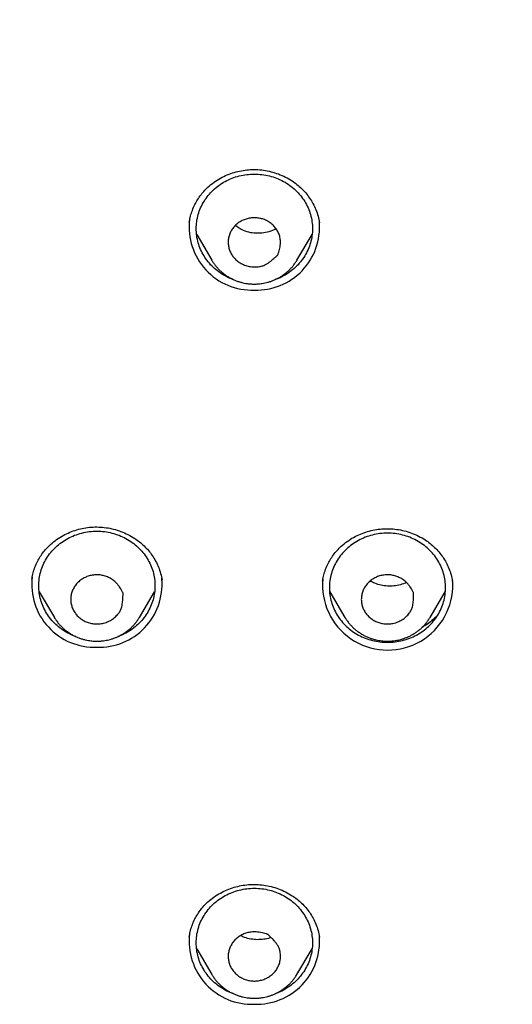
# Model space of a CAD drawing. Header units: millimetres. Extents: x 8 to 641, y 12 to 2274.
# Tile 23 of 32: x 312 to 329, y 1869 to 1903. Entities that reach past the tile are written whole.
import ezdxf

# ---------------------------------------------------------------- set-up
doc = ezdxf.new("R2010")
doc.units = ezdxf.units.MM

msp = doc.modelspace()

# ---------------------------------------------------------------- linework, layer by layer
at = {"color": 7, "linetype": 'Continuous', "lineweight": 30}
for p, q in [((317.681, 1895.407), (318.201, 1894.524)), ((321.128, 1894.524), (321.649, 1895.407)), ((317.954, 1894.65), (317.934, 1894.672)), ((318.206, 1894.516), (318.201, 1894.524)), ((321.128, 1894.524), (321.125, 1894.519)), ((312.008, 1883.549), (312.009, 1883.555)), ((316.473, 1883.585), (316.487, 1883.516)), ((326.482, 1883.479), (326.483, 1883.468)), ((326.484, 1883.478), (326.487, 1883.464)), ((312.263, 1883.114), (312.783, 1882.231)), ((315.71, 1882.231), (316.23, 1883.114)), ((322.263, 1883.114), (322.783, 1882.231)), ((322.263, 1883.114), (322.265, 1883.109)), ((325.71, 1882.231), (326.23, 1883.114)), ((312.789, 1882.221), (312.783, 1882.231)), ((315.713, 1882.236), (315.71, 1882.231)), ((315.978, 1882.38), (315.965, 1882.364)), ((322.789, 1882.221), (322.783, 1882.231)), ((325.713, 1882.236), (325.71, 1882.231)), ((317.426, 1871.247), (317.427, 1871.255)), ((317.681, 1870.822), (318.201, 1869.939)), ((321.128, 1869.939), (321.649, 1870.822))]:
    msp.add_line(p, q, dxfattribs=at)
at = {"color": 7, "linetype": 'Continuous', "lineweight": 30, "flags": 128}
msp.add_lwpolyline([(326.496, 1883.251), (326.491, 1883.401), (326.48, 1883.508)], dxfattribs=at)
at = {"color": 7, "linetype": 'Continuous', "lineweight": 30}
for centre, radius, start, end in [((319.585, 1895.659), 2.162, 173.1528, 272.1088), ((319.741, 1895.665), 2.168, 267.9925, 4.4986), ((314.167, 1883.366), 2.162, 173.1528, 272.1088), ((324.254, 1883.349), 2.244, 174.7036, 357.5154), ((314.322, 1883.373), 2.168, 267.9934, 4.456), ((319.585, 1871.074), 2.162, 173.1528, 272.1088), ((319.741, 1871.08), 2.168, 267.9927, 4.4889)]:
    msp.add_arc(centre, radius, start, end, dxfattribs=at)
for points, knots in [([(379.924, 1894.914), (379.921, 1894.979), (379.914, 1895.1), (379.903, 1895.266), (379.893, 1895.407), (379.884, 1895.53), (379.875, 1895.66), (379.864, 1895.804), (379.852, 1895.961), (379.835, 1896.169), (379.812, 1896.435), (379.78, 1896.763), (379.742, 1897.135), (379.694, 1897.552), (379.637, 1898.014), (379.569, 1898.514), (379.49, 1899.052), (379.389, 1899.672), (379.268, 1900.35), (379.129, 1901.061), (378.984, 1901.738), (378.837, 1902.379), (378.688, 1902.985), (378.538, 1903.557), (378.395, 1904.076), (378.26, 1904.545), (378.133, 1904.966), (378.026, 1905.311), (377.939, 1905.583), (377.875, 1905.781), (377.817, 1905.957), (377.768, 1906.103), (377.728, 1906.221), (377.697, 1906.313), (377.671, 1906.386), (377.648, 1906.453), (377.623, 1906.526), (377.592, 1906.616), (377.553, 1906.725), (377.499, 1906.877), (377.428, 1907.074), (377.341, 1907.312), (377.246, 1907.567), (377.143, 1907.836), (377.033, 1908.119), (376.915, 1908.415), (376.772, 1908.767), (376.601, 1909.178), (376.397, 1909.651), (376.174, 1910.149), (375.949, 1910.636), (375.723, 1911.11), (375.498, 1911.568), (375.263, 1912.031), (375.024, 1912.488), (374.786, 1912.931), (374.552, 1913.356), (374.293, 1913.813), (374.012, 1914.295), (373.71, 1914.798), (373.417, 1915.27), (373.134, 1915.715), (372.862, 1916.133), (372.601, 1916.523), (372.355, 1916.883), (372.122, 1917.218), (371.892, 1917.543), (371.652, 1917.874), (371.383, 1918.238), (371.082, 1918.638), (370.744, 1919.074), (370.381, 1919.533), (369.989, 1920.013), (369.568, 1920.515), (369.118, 1921.036), (368.636, 1921.575), (368.114, 1922.141), (367.559, 1922.723), (366.982, 1923.305), (366.405, 1923.867), (365.831, 1924.407), (365.262, 1924.924), (364.662, 1925.451), (364.033, 1925.984), (363.376, 1926.521), (362.73, 1927.029), (362.208, 1927.425), (361.811, 1927.719), (361.541, 1927.916), (361.287, 1928.099), (361.051, 1928.265), (360.836, 1928.416), (360.641, 1928.551), (360.473, 1928.667), (360.33, 1928.764), (360.211, 1928.844), (360.118, 1928.907), (360.045, 1928.955), (359.978, 1929), (359.892, 1929.057), (359.776, 1929.133), (359.638, 1929.224), (359.478, 1929.328), (359.3, 1929.442), (359.108, 1929.565), (358.907, 1929.691), (358.703, 1929.819), (358.494, 1929.947), (358.16, 1930.151), (357.691, 1930.43), (357.077, 1930.784), (356.434, 1931.142), (355.761, 1931.504), (355.056, 1931.867), (354.336, 1932.224), (353.605, 1932.57), (352.876, 1932.901), (352.146, 1933.219), (351.418, 1933.52), (350.548, 1933.865), (349.536, 1934.242), (348.384, 1934.638), (347.245, 1934.998), (346.12, 1935.325), (345.017, 1935.617), (343.932, 1935.878), (342.857, 1936.112), (341.779, 1936.322), (340.627, 1936.521), (339.401, 1936.702), (338.101, 1936.859), (336.797, 1936.983), (335.49, 1937.072), (334.181, 1937.127), (332.891, 1937.148), (331.621, 1937.135), (330.371, 1937.091), (329.123, 1937.015), (327.877, 1936.909), (326.634, 1936.771), (325.394, 1936.603), (324.153, 1936.402), (322.953, 1936.178), (321.795, 1935.932), (320.679, 1935.668), (319.563, 1935.377), (318.449, 1935.058), (317.336, 1934.712), (316.223, 1934.336), (315.104, 1933.928), (313.978, 1933.485), (312.844, 1933.005), (311.703, 1932.488), (310.557, 1931.931), (309.655, 1931.464), (308.993, 1931.105), (308.571, 1930.87), (308.154, 1930.634), (307.754, 1930.401), (307.383, 1930.181), (307.05, 1929.979), (306.755, 1929.797), (306.496, 1929.635), (306.264, 1929.488), (306.062, 1929.358), (305.896, 1929.251), (305.764, 1929.165), (305.662, 1929.098), (305.573, 1929.038), (305.484, 1928.98), (305.386, 1928.914), (305.273, 1928.838), (305.144, 1928.751), (304.971, 1928.633), (304.748, 1928.48), (304.474, 1928.289), (304.176, 1928.078), (303.867, 1927.855), (303.55, 1927.622), (303.226, 1927.38), (302.884, 1927.12), (302.525, 1926.842), (302.15, 1926.545), (301.758, 1926.228), (301.354, 1925.894), (300.821, 1925.443), (300.18, 1924.88), (299.449, 1924.211), (298.757, 1923.548), (298.102, 1922.895), (297.482, 1922.252), (296.908, 1921.632), (296.376, 1921.037), (295.884, 1920.467), (295.413, 1919.904), (294.956, 1919.338), (294.46, 1918.705), (293.927, 1917.997), (293.36, 1917.208), (292.8, 1916.392), (292.247, 1915.547), (291.708, 1914.681), (291.186, 1913.795), (290.682, 1912.893), (290.196, 1911.973), (289.823, 1911.221), (289.549, 1910.647), (289.368, 1910.256), (289.19, 1909.862), (289.016, 1909.465), (288.845, 1909.066), (288.68, 1908.669), (288.53, 1908.297), (288.397, 1907.96), (288.283, 1907.662), (288.181, 1907.392), (288.092, 1907.149), (288.014, 1906.935), (287.948, 1906.75), (287.893, 1906.593), (287.847, 1906.462), (287.808, 1906.347), (287.767, 1906.226), (287.717, 1906.078), (287.656, 1905.897), (287.586, 1905.682), (287.507, 1905.436), (287.418, 1905.156), (287.321, 1904.84), (287.221, 1904.502), (287.117, 1904.142), (287.011, 1903.764), (286.902, 1903.357), (286.792, 1902.932), (286.653, 1902.367), (286.495, 1901.681), (286.334, 1900.913), (286.197, 1900.202), (286.083, 1899.547), (285.983, 1898.92), (285.899, 1898.341), (285.829, 1897.807), (285.771, 1897.319), (285.721, 1896.853), (285.679, 1896.414), (285.643, 1896), (285.613, 1895.613), (285.589, 1895.259), (285.575, 1895.031), (285.569, 1894.925)], [0, 0, 0, 0, 0.001371, 0.002561, 0.003477, 0.004349, 0.005315, 0.00638, 0.007547, 0.008813, 0.011006, 0.013447, 0.016137, 0.019293, 0.022734, 0.02646, 0.03047, 0.034765, 0.040359, 0.045707, 0.050806, 0.055655, 0.060255, 0.064606, 0.068708, 0.072138, 0.075371, 0.078409, 0.080106, 0.081661, 0.08302, 0.084181, 0.085052, 0.085766, 0.086323, 0.086764, 0.087317, 0.088019, 0.088869, 0.089868, 0.091579, 0.093462, 0.095458, 0.097569, 0.099794, 0.102134, 0.104587, 0.108147, 0.111923, 0.115915, 0.120123, 0.12371, 0.12744, 0.131297, 0.135085, 0.138752, 0.142295, 0.145717, 0.150221, 0.154494, 0.158536, 0.162346, 0.165995, 0.169403, 0.17257, 0.175496, 0.178278, 0.181232, 0.184384, 0.188127, 0.192116, 0.19635, 0.200829, 0.205553, 0.210523, 0.215737, 0.221197, 0.22716, 0.233082, 0.238868, 0.244517, 0.250029, 0.255405, 0.261661, 0.267722, 0.273587, 0.279256, 0.281737, 0.284148, 0.286384, 0.288436, 0.290305, 0.291991, 0.293494, 0.294659, 0.295684, 0.296545, 0.297059, 0.297544, 0.298278, 0.299261, 0.300493, 0.30181, 0.303328, 0.304983, 0.306667, 0.308379, 0.310119, 0.311886, 0.316707, 0.321723, 0.326934, 0.33234, 0.337941, 0.343737, 0.34938, 0.355057, 0.360667, 0.366211, 0.371689, 0.38042, 0.388978, 0.397361, 0.405571, 0.413607, 0.421335, 0.429017, 0.436698, 0.444379, 0.453523, 0.462667, 0.47181, 0.480952, 0.490094, 0.499236, 0.507962, 0.516689, 0.525415, 0.534143, 0.54287, 0.551602, 0.56038, 0.569215, 0.577199, 0.585229, 0.593305, 0.601428, 0.609598, 0.617822, 0.626187, 0.634695, 0.643364, 0.652195, 0.661188, 0.670344, 0.673741, 0.67716, 0.680602, 0.683924, 0.686987, 0.689789, 0.692194, 0.694368, 0.69631, 0.698021, 0.699502, 0.700514, 0.70138, 0.7021, 0.702804, 0.703646, 0.704617, 0.705717, 0.706944, 0.709099, 0.711478, 0.714078, 0.716901, 0.719609, 0.722494, 0.725556, 0.728795, 0.732211, 0.735804, 0.739574, 0.743457, 0.750788, 0.757891, 0.764768, 0.771417, 0.777839, 0.784033, 0.789666, 0.795096, 0.80033, 0.805559, 0.810876, 0.817774, 0.824816, 0.832002, 0.839333, 0.846809, 0.854271, 0.861802, 0.869399, 0.877063, 0.880204, 0.883356, 0.886519, 0.889693, 0.892878, 0.896074, 0.899133, 0.901701, 0.904045, 0.906165, 0.90806, 0.90973, 0.911175, 0.912396, 0.913407, 0.914226, 0.915074, 0.91622, 0.917663, 0.919296, 0.921195, 0.923358, 0.925785, 0.928478, 0.93115, 0.934039, 0.937146, 0.940452, 0.943745, 0.950008, 0.955999, 0.961118, 0.966021, 0.970708, 0.975177, 0.978985, 0.98262, 0.986082, 0.989356, 0.99239, 0.995185, 0.997745, 1, 1, 1, 1]), ([(317.427, 1895.839), (317.437, 1895.894), (317.457, 1896.01), (317.512, 1896.199), (317.589, 1896.389), (317.686, 1896.572), (317.797, 1896.739), (317.925, 1896.897), (318.082, 1897.058), (318.272, 1897.212), (318.496, 1897.354), (318.73, 1897.467), (318.972, 1897.553), (319.218, 1897.613), (319.47, 1897.646), (319.726, 1897.652), (319.984, 1897.629), (320.242, 1897.578), (320.494, 1897.499), (320.739, 1897.392), (320.951, 1897.269), (321.135, 1897.136), (321.291, 1896.999), (321.437, 1896.843), (321.57, 1896.668), (321.687, 1896.476), (321.785, 1896.268), (321.863, 1896.045), (321.892, 1895.889), (321.907, 1895.81)], [0, 0, 0, 0, 0.028629, 0.06158, 0.098944, 0.129913, 0.162782, 0.195461, 0.22782, 0.270222, 0.311691, 0.352289, 0.392044, 0.430976, 0.469828, 0.509151, 0.548975, 0.589315, 0.630155, 0.671449, 0.713148, 0.744907, 0.777778, 0.811811, 0.847023, 0.883435, 0.921057, 0.959902, 1, 1, 1, 1]), ([(318.94, 1893.863), (318.926, 1893.867), (318.83, 1893.897), (318.663, 1893.982), (318.444, 1894.117), (318.247, 1894.28), (318.074, 1894.465), (317.928, 1894.67), (317.812, 1894.891), (317.728, 1895.125), (317.676, 1895.366), (317.659, 1895.612), (317.676, 1895.858), (317.728, 1896.1), (317.812, 1896.334), (317.928, 1896.555), (318.074, 1896.76), (318.247, 1896.945), (318.444, 1897.108), (318.662, 1897.245), (318.897, 1897.354), (319.146, 1897.433), (319.403, 1897.483), (319.578, 1897.489), (319.665, 1897.492)], [0, 0, 0, 0, 0.007712, 0.054964, 0.102216, 0.149467, 0.196719, 0.243971, 0.291223, 0.338475, 0.385726, 0.432978, 0.48023, 0.527482, 0.574734, 0.621986, 0.669237, 0.716489, 0.763741, 0.810993, 0.858245, 0.905496, 0.952748, 1, 1, 1, 1]), ([(319.665, 1897.492), (319.752, 1897.489), (319.927, 1897.483), (320.184, 1897.433), (320.432, 1897.354), (320.668, 1897.245), (320.886, 1897.108), (321.083, 1896.945), (321.256, 1896.76), (321.402, 1896.555), (321.518, 1896.334), (321.602, 1896.1), (321.653, 1895.858), (321.671, 1895.612), (321.653, 1895.366), (321.602, 1895.125), (321.518, 1894.891), (321.402, 1894.67), (321.256, 1894.465), (321.083, 1894.28), (320.886, 1894.117), (320.667, 1893.982), (320.498, 1893.897), (320.4, 1893.866), (320.385, 1893.862)], [0, 0, 0, 0, 0.047205, 0.09441, 0.141615, 0.188819, 0.236024, 0.283229, 0.330434, 0.377639, 0.424844, 0.472049, 0.519253, 0.566458, 0.613663, 0.660868, 0.708073, 0.755278, 0.802483, 0.849687, 0.896892, 0.944097, 0.991302, 1, 1, 1, 1]), ([(319.029, 1895.742), (319.066, 1895.773), (319.141, 1895.838), (319.274, 1895.909), (319.417, 1895.96), (319.567, 1895.989), (319.722, 1895.992), (319.872, 1895.97), (320.016, 1895.926), (320.15, 1895.86), (320.273, 1895.773), (320.377, 1895.668), (320.459, 1895.548), (320.52, 1895.419), (320.558, 1895.279), (320.568, 1895.15), (320.56, 1895.038), (320.538, 1894.911), (320.509, 1894.801), (320.475, 1894.724), (320.47, 1894.705), (320.466, 1894.701), (320.458, 1894.694), (320.429, 1894.666), (320.352, 1894.599), (320.257, 1894.518), (320.157, 1894.441), (320.069, 1894.384), (319.963, 1894.334), (319.824, 1894.303), (319.664, 1894.294), (319.492, 1894.309), (319.328, 1894.356), (319.182, 1894.425), (319.054, 1894.517), (318.951, 1894.623), (318.869, 1894.743), (318.809, 1894.872), (318.772, 1895.012), (318.76, 1895.156), (318.776, 1895.299), (318.817, 1895.436), (318.881, 1895.565), (318.954, 1895.667), (319.009, 1895.722), (319.029, 1895.742)], [0, 0, 0, 0, 0.026524, 0.05384, 0.080354, 0.107614, 0.1344, 0.162032, 0.187914, 0.214484, 0.241453, 0.269275, 0.295146, 0.321715, 0.348528, 0.376143, 0.394081, 0.41203, 0.44885, 0.457138, 0.459213, 0.459488, 0.460553, 0.464812, 0.48185, 0.515933, 0.5331, 0.550248, 0.572369, 0.59544, 0.625825, 0.657094, 0.686234, 0.716369, 0.743301, 0.771084, 0.796946, 0.823506, 0.850332, 0.877961, 0.904192, 0.931183, 0.957551, 0.984654, 1, 1, 1, 1]), ([(319.015, 1895.728), (319.101, 1895.666), (319.326, 1895.505), (319.793, 1895.44), (320.186, 1895.497), (320.373, 1895.595), (320.409, 1895.614)], [0, 0, 0, 0, 0.2176142, 0.5676559, 0.9179205, 1, 1, 1, 1]), ([(318.207, 1894.516), (318.213, 1894.506), (318.237, 1894.462), (318.29, 1894.388), (318.363, 1894.294), (318.444, 1894.207), (318.531, 1894.125), (318.625, 1894.049), (318.723, 1893.98), (318.826, 1893.919), (318.933, 1893.865), (319.043, 1893.819), (319.154, 1893.78), (319.264, 1893.751), (319.365, 1893.731), (319.453, 1893.718), (319.551, 1893.708), (319.621, 1893.707), (319.665, 1893.706)], [0, 0, 0, 0, 0.019752, 0.088617, 0.157531, 0.226478, 0.295437, 0.36438, 0.433261, 0.502013, 0.570526, 0.638609, 0.705881, 0.771455, 0.832625, 0.881688, 0.924389, 1, 1, 1, 1]), ([(319.665, 1893.706), (319.709, 1893.707), (319.771, 1893.708), (319.862, 1893.716), (319.941, 1893.727), (320.033, 1893.744), (320.13, 1893.767), (320.229, 1893.798), (320.33, 1893.836), (320.43, 1893.881), (320.53, 1893.933), (320.626, 1893.993), (320.72, 1894.06), (320.81, 1894.135), (320.894, 1894.216), (320.974, 1894.303), (321.046, 1894.396), (321.097, 1894.469), (321.12, 1894.511), (321.125, 1894.519)], [0, 0, 0, 0, 0.074815, 0.105426, 0.156224, 0.209072, 0.265845, 0.32518, 0.386526, 0.449444, 0.513619, 0.578823, 0.644882, 0.711665, 0.779073, 0.847029, 0.915476, 0.984372, 1, 1, 1, 1]), ([(312.009, 1883.55), (312.019, 1883.605), (312.04, 1883.723), (312.096, 1883.913), (312.173, 1884.102), (312.272, 1884.284), (312.382, 1884.449), (312.51, 1884.605), (312.666, 1884.762), (312.855, 1884.914), (313.078, 1885.053), (313.313, 1885.165), (313.555, 1885.25), (313.802, 1885.309), (314.054, 1885.342), (314.31, 1885.347), (314.568, 1885.324), (314.825, 1885.273), (315.077, 1885.193), (315.321, 1885.087), (315.534, 1884.963), (315.718, 1884.83), (315.876, 1884.692), (316.023, 1884.535), (316.156, 1884.361), (316.272, 1884.17), (316.369, 1883.963), (316.446, 1883.742), (316.475, 1883.588), (316.49, 1883.51)], [0, 0, 0, 0, 0.02925, 0.06266, 0.100288, 0.131305, 0.16406, 0.196509, 0.228532, 0.270579, 0.311911, 0.352509, 0.392329, 0.431333, 0.470243, 0.509557, 0.5493, 0.589511, 0.630211, 0.671408, 0.713113, 0.744996, 0.778128, 0.812397, 0.847703, 0.884083, 0.921568, 0.960191, 1, 1, 1, 1]), ([(322.009, 1883.481), (322.019, 1883.536), (322.04, 1883.654), (322.096, 1883.844), (322.173, 1884.034), (322.272, 1884.217), (322.382, 1884.382), (322.51, 1884.538), (322.666, 1884.696), (322.855, 1884.849), (323.078, 1884.989), (323.313, 1885.102), (323.555, 1885.188), (323.802, 1885.248), (324.053, 1885.282), (324.31, 1885.288), (324.568, 1885.266), (324.824, 1885.216), (325.076, 1885.138), (325.32, 1885.032), (325.533, 1884.91), (325.716, 1884.778), (325.874, 1884.641), (326.02, 1884.485), (326.153, 1884.311), (326.269, 1884.121), (326.366, 1883.915), (326.441, 1883.7), (326.47, 1883.551), (326.484, 1883.478)], [0, 0, 0, 0, 0.029361, 0.062884, 0.100627, 0.131732, 0.164576, 0.197115, 0.229226, 0.271386, 0.312828, 0.353535, 0.393461, 0.432569, 0.471581, 0.510995, 0.550836, 0.591145, 0.631946, 0.673244, 0.715053, 0.747014, 0.780221, 0.814565, 0.849945, 0.886399, 0.92396, 0.962661, 1, 1, 1, 1]), ([(313.521, 1881.571), (313.508, 1881.575), (313.412, 1881.605), (313.244, 1881.689), (313.025, 1881.824), (312.828, 1881.987), (312.655, 1882.172), (312.509, 1882.377), (312.393, 1882.599), (312.309, 1882.832), (312.258, 1883.074), (312.241, 1883.32), (312.258, 1883.566), (312.309, 1883.808), (312.393, 1884.041), (312.509, 1884.262), (312.655, 1884.467), (312.828, 1884.653), (313.025, 1884.815), (313.244, 1884.952), (313.479, 1885.061), (313.727, 1885.14), (313.985, 1885.19), (314.159, 1885.196), (314.246, 1885.199)], [0, 0, 0, 0, 0.007712, 0.054964, 0.102216, 0.149467, 0.196719, 0.243971, 0.291223, 0.338475, 0.385726, 0.432978, 0.48023, 0.527482, 0.574734, 0.621986, 0.669237, 0.716489, 0.763741, 0.810993, 0.858245, 0.905496, 0.952748, 1, 1, 1, 1]), ([(314.246, 1885.199), (314.334, 1885.196), (314.508, 1885.19), (314.766, 1885.14), (315.014, 1885.061), (315.249, 1884.952), (315.467, 1884.815), (315.665, 1884.653), (315.838, 1884.467), (315.983, 1884.262), (316.099, 1884.041), (316.184, 1883.808), (316.235, 1883.566), (316.252, 1883.32), (316.235, 1883.074), (316.184, 1882.832), (316.099, 1882.599), (315.983, 1882.377), (315.838, 1882.172), (315.665, 1881.987), (315.468, 1881.824), (315.249, 1881.689), (315.08, 1881.604), (314.981, 1881.574), (314.966, 1881.569)], [0, 0, 0, 0, 0.047205, 0.09441, 0.141615, 0.188819, 0.236024, 0.283229, 0.330434, 0.377639, 0.424844, 0.472049, 0.519253, 0.566458, 0.613663, 0.660868, 0.708073, 0.755278, 0.802483, 0.849687, 0.896892, 0.944097, 0.991302, 1, 1, 1, 1]), ([(313.346, 1882.851), (313.349, 1882.898), (313.354, 1882.994), (313.394, 1883.132), (313.457, 1883.264), (313.541, 1883.383), (313.648, 1883.489), (313.771, 1883.573), (313.906, 1883.638), (314.05, 1883.68), (314.203, 1883.7), (314.356, 1883.695), (314.504, 1883.665), (314.644, 1883.613), (314.776, 1883.54), (314.88, 1883.456), (314.959, 1883.371), (315.039, 1883.266), (315.102, 1883.17), (315.135, 1883.093), (315.146, 1883.076), (315.147, 1883.07), (315.146, 1883.06), (315.147, 1883.021), (315.143, 1882.923), (315.136, 1882.802), (315.123, 1882.681), (315.104, 1882.583), (315.067, 1882.477), (314.992, 1882.362), (314.885, 1882.25), (314.753, 1882.146), (314.601, 1882.07), (314.446, 1882.022), (314.286, 1882.002), (314.133, 1882.008), (313.985, 1882.039), (313.845, 1882.091), (313.714, 1882.165), (313.598, 1882.259), (313.501, 1882.371), (313.427, 1882.494), (313.375, 1882.628), (313.35, 1882.749), (313.347, 1882.824), (313.346, 1882.851)], [0, 0, 0, 0, 0.026524, 0.05384, 0.080354, 0.107614, 0.1344, 0.162032, 0.187914, 0.214484, 0.241453, 0.269275, 0.295146, 0.321715, 0.348528, 0.376143, 0.394081, 0.41203, 0.44885, 0.457138, 0.459213, 0.459488, 0.460553, 0.464812, 0.48185, 0.515933, 0.5331, 0.550248, 0.572369, 0.59544, 0.625825, 0.657094, 0.686234, 0.716369, 0.743301, 0.771084, 0.796946, 0.823506, 0.850332, 0.877961, 0.904192, 0.931183, 0.957551, 0.984654, 1, 1, 1, 1]), ([(323.346, 1882.851), (323.349, 1882.898), (323.354, 1882.994), (323.394, 1883.132), (323.457, 1883.264), (323.541, 1883.383), (323.648, 1883.489), (323.771, 1883.573), (323.906, 1883.638), (324.05, 1883.68), (324.203, 1883.7), (324.356, 1883.695), (324.504, 1883.665), (324.644, 1883.613), (324.776, 1883.54), (324.88, 1883.456), (324.959, 1883.371), (325.039, 1883.266), (325.102, 1883.17), (325.135, 1883.093), (325.146, 1883.076), (325.147, 1883.07), (325.146, 1883.06), (325.147, 1883.021), (325.143, 1882.922), (325.136, 1882.801), (325.123, 1882.68), (325.104, 1882.582), (325.066, 1882.476), (324.99, 1882.361), (324.884, 1882.248), (324.751, 1882.145), (324.599, 1882.069), (324.443, 1882.022), (324.284, 1882.002), (324.131, 1882.009), (323.983, 1882.039), (323.843, 1882.092), (323.712, 1882.166), (323.596, 1882.26), (323.5, 1882.372), (323.426, 1882.496), (323.374, 1882.63), (323.35, 1882.75), (323.347, 1882.825), (323.346, 1882.851)], [0, 0, 0, 0, 0.026525, 0.053841, 0.080355, 0.107616, 0.134402, 0.162034, 0.187917, 0.214486, 0.241455, 0.269277, 0.295148, 0.321717, 0.34853, 0.376146, 0.394083, 0.412032, 0.448853, 0.457143, 0.459218, 0.459494, 0.460561, 0.464829, 0.481902, 0.516058, 0.533263, 0.550448, 0.572624, 0.595757, 0.626154, 0.657437, 0.686597, 0.716756, 0.743688, 0.771472, 0.797331, 0.823887, 0.850719, 0.878357, 0.904575, 0.931551, 0.957933, 0.98505, 1, 1, 1, 1]), ([(324.904, 1883.428), (324.834, 1883.401), (324.693, 1883.348), (324.47, 1883.31), (324.245, 1883.304), (324.023, 1883.335), (323.821, 1883.394), (323.702, 1883.456), (323.649, 1883.484)], [0, 0, 0, 0, 0.173889, 0.347151, 0.517797, 0.688227, 0.859719, 1, 1, 1, 1]), ([(312.79, 1882.221), (312.795, 1882.212), (312.819, 1882.169), (312.871, 1882.095), (312.945, 1882.002), (313.026, 1881.914), (313.113, 1881.832), (313.206, 1881.757), (313.304, 1881.688), (313.407, 1881.626), (313.514, 1881.572), (313.624, 1881.526), (313.735, 1881.488), (313.845, 1881.458), (313.946, 1881.438), (314.035, 1881.425), (314.133, 1881.415), (314.202, 1881.414), (314.246, 1881.413)], [0, 0, 0, 0, 0.017772, 0.086776, 0.155829, 0.224915, 0.294014, 0.363096, 0.432116, 0.501007, 0.569659, 0.637879, 0.705286, 0.770994, 0.832286, 0.881449, 0.924236, 1, 1, 1, 1]), ([(314.246, 1881.413), (314.29, 1881.414), (314.352, 1881.415), (314.444, 1881.424), (314.522, 1881.434), (314.615, 1881.451), (314.711, 1881.475), (314.811, 1881.505), (314.911, 1881.543), (315.012, 1881.588), (315.111, 1881.641), (315.208, 1881.701), (315.301, 1881.768), (315.391, 1881.842), (315.476, 1881.923), (315.555, 1882.01), (315.628, 1882.104), (315.68, 1882.18), (315.706, 1882.226), (315.712, 1882.237)], [0, 0, 0, 0, 0.074286, 0.104679, 0.155118, 0.207592, 0.263963, 0.322878, 0.38379, 0.446262, 0.509984, 0.574726, 0.640317, 0.706628, 0.773558, 0.841033, 0.908995, 0.977403, 1, 1, 1, 1]), ([(322.79, 1882.221), (322.795, 1882.212), (322.819, 1882.169), (322.871, 1882.095), (322.945, 1882.002), (323.026, 1881.914), (323.113, 1881.832), (323.206, 1881.757), (323.304, 1881.688), (323.407, 1881.626), (323.514, 1881.572), (323.624, 1881.526), (323.735, 1881.488), (323.845, 1881.458), (323.946, 1881.438), (324.035, 1881.425), (324.133, 1881.415), (324.202, 1881.414), (324.246, 1881.413)], [0, 0, 0, 0, 0.017772, 0.086776, 0.155829, 0.224915, 0.294014, 0.363096, 0.432116, 0.501007, 0.569659, 0.637879, 0.705286, 0.770994, 0.832286, 0.881449, 0.924236, 1, 1, 1, 1]), ([(324.246, 1881.413), (324.29, 1881.414), (324.352, 1881.415), (324.444, 1881.424), (324.522, 1881.434), (324.615, 1881.451), (324.711, 1881.475), (324.811, 1881.505), (324.911, 1881.543), (325.012, 1881.588), (325.111, 1881.641), (325.208, 1881.701), (325.301, 1881.768), (325.391, 1881.842), (325.476, 1881.923), (325.555, 1882.01), (325.628, 1882.104), (325.68, 1882.18), (325.706, 1882.226), (325.712, 1882.237)], [0, 0, 0, 0, 0.074286, 0.104679, 0.155118, 0.207592, 0.263963, 0.322878, 0.38379, 0.446262, 0.509984, 0.574726, 0.640317, 0.706628, 0.773558, 0.841033, 0.908995, 0.977403, 1, 1, 1, 1]), ([(325.979, 1882.313), (325.971, 1882.304), (325.912, 1882.234), (325.775, 1882.114), (325.603, 1881.979), (325.481, 1881.912), (325.437, 1881.888)], [0, 0, 0, 0, 0.0572443, 0.4136154, 0.7882089, 1, 1, 1, 1]), ([(317.426, 1871.245), (317.436, 1871.3), (317.456, 1871.417), (317.512, 1871.607), (317.59, 1871.796), (317.688, 1871.978), (317.798, 1872.143), (317.925, 1872.298), (318.082, 1872.455), (318.27, 1872.607), (318.492, 1872.746), (318.726, 1872.858), (318.968, 1872.944), (319.216, 1873.003), (319.469, 1873.036), (319.727, 1873.042), (319.988, 1873.02), (320.246, 1872.969), (320.498, 1872.891), (320.742, 1872.785), (320.954, 1872.663), (321.138, 1872.531), (321.295, 1872.395), (321.441, 1872.24), (321.574, 1872.067), (321.69, 1871.877), (321.787, 1871.672), (321.864, 1871.452), (321.893, 1871.299), (321.908, 1871.221)], [0, 0, 0, 0, 0.0293961, 0.062937, 0.1006781, 0.1317512, 0.1645215, 0.1969599, 0.2289318, 0.270851, 0.3120168, 0.3524529, 0.3921618, 0.4311538, 0.4701977, 0.509843, 0.5498486, 0.5901602, 0.6308381, 0.6719244, 0.7134601, 0.7451857, 0.7781468, 0.8122734, 0.8474914, 0.8838376, 0.9213441, 0.960047, 1, 1, 1, 1]), ([(318.94, 1869.278), (318.926, 1869.282), (318.83, 1869.312), (318.663, 1869.397), (318.444, 1869.532), (318.247, 1869.695), (318.074, 1869.88), (317.928, 1870.085), (317.812, 1870.306), (317.728, 1870.539), (317.676, 1870.781), (317.659, 1871.027), (317.676, 1871.273), (317.728, 1871.515), (317.812, 1871.749), (317.928, 1871.97), (318.074, 1872.175), (318.247, 1872.36), (318.444, 1872.523), (318.662, 1872.66), (318.897, 1872.769), (319.146, 1872.847), (319.403, 1872.897), (319.578, 1872.904), (319.665, 1872.907)], [0, 0, 0, 0, 0.007712, 0.054964, 0.102216, 0.149467, 0.196719, 0.243971, 0.291223, 0.338475, 0.385726, 0.432978, 0.48023, 0.527482, 0.574734, 0.621986, 0.669237, 0.716489, 0.763741, 0.810993, 0.858245, 0.905496, 0.952748, 1, 1, 1, 1]), ([(319.665, 1872.907), (319.752, 1872.904), (319.927, 1872.897), (320.184, 1872.847), (320.432, 1872.769), (320.668, 1872.66), (320.886, 1872.523), (321.083, 1872.36), (321.256, 1872.175), (321.402, 1871.97), (321.518, 1871.749), (321.602, 1871.515), (321.653, 1871.273), (321.671, 1871.027), (321.653, 1870.781), (321.602, 1870.539), (321.518, 1870.306), (321.402, 1870.085), (321.256, 1869.88), (321.083, 1869.695), (320.886, 1869.532), (320.667, 1869.397), (320.498, 1869.312), (320.4, 1869.281), (320.385, 1869.276)], [0, 0, 0, 0, 0.047205, 0.09441, 0.141615, 0.188819, 0.236024, 0.283229, 0.330434, 0.377639, 0.424844, 0.472049, 0.519253, 0.566458, 0.613663, 0.660868, 0.708073, 0.755278, 0.802483, 0.849687, 0.896892, 0.944097, 0.991302, 1, 1, 1, 1]), ([(319.029, 1869.961), (318.995, 1869.996), (318.927, 1870.067), (318.851, 1870.191), (318.796, 1870.326), (318.766, 1870.467), (318.762, 1870.612), (318.785, 1870.753), (318.833, 1870.889), (318.902, 1871.014), (318.995, 1871.13), (319.107, 1871.228), (319.235, 1871.305), (319.373, 1871.362), (319.521, 1871.398), (319.658, 1871.407), (319.778, 1871.4), (319.913, 1871.379), (320.03, 1871.352), (320.112, 1871.32), (320.131, 1871.315), (320.137, 1871.312), (320.144, 1871.304), (320.174, 1871.277), (320.245, 1871.205), (320.331, 1871.115), (320.413, 1871.021), (320.474, 1870.939), (320.527, 1870.839), (320.56, 1870.708), (320.569, 1870.557), (320.554, 1870.396), (320.504, 1870.242), (320.429, 1870.105), (320.332, 1869.985), (320.219, 1869.888), (320.091, 1869.811), (319.954, 1869.754), (319.805, 1869.719), (319.652, 1869.709), (319.5, 1869.724), (319.354, 1869.762), (319.216, 1869.822), (319.108, 1869.89), (319.05, 1869.942), (319.029, 1869.961)], [0, 0, 0, 0, 0.026524, 0.05384, 0.080354, 0.107614, 0.1344, 0.162032, 0.187914, 0.214484, 0.241453, 0.269275, 0.295146, 0.321715, 0.348528, 0.376143, 0.394081, 0.41203, 0.44885, 0.457138, 0.459213, 0.459488, 0.460553, 0.464812, 0.48185, 0.515933, 0.5331, 0.550248, 0.572369, 0.59544, 0.625825, 0.657094, 0.686234, 0.716369, 0.743301, 0.771084, 0.796946, 0.823506, 0.850332, 0.877961, 0.904192, 0.931183, 0.957551, 0.984654, 1, 1, 1, 1]), ([(320.238, 1871.211), (320.21, 1871.201), (320.112, 1871.165), (319.934, 1871.139), (319.709, 1871.132), (319.486, 1871.164), (319.311, 1871.212), (319.218, 1871.26), (319.19, 1871.274)], [0, 0, 0, 0, 0.08239, 0.291206, 0.49751, 0.704787, 0.91366, 1, 1, 1, 1]), ([(318.204, 1869.937), (318.21, 1869.925), (318.236, 1869.879), (318.29, 1869.803), (318.363, 1869.709), (318.444, 1869.622), (318.531, 1869.54), (318.625, 1869.464), (318.723, 1869.395), (318.826, 1869.334), (318.933, 1869.28), (319.043, 1869.233), (319.154, 1869.195), (319.264, 1869.166), (319.365, 1869.145), (319.453, 1869.133), (319.551, 1869.123), (319.621, 1869.121), (319.665, 1869.12)], [0, 0, 0, 0, 0.023267, 0.091885, 0.160552, 0.229251, 0.297964, 0.366659, 0.435293, 0.503798, 0.572066, 0.639904, 0.706935, 0.772275, 0.833225, 0.882112, 0.92466, 1, 1, 1, 1]), ([(319.665, 1869.12), (319.709, 1869.121), (319.771, 1869.123), (319.862, 1869.131), (319.941, 1869.141), (320.033, 1869.159), (320.13, 1869.182), (320.229, 1869.213), (320.33, 1869.25), (320.43, 1869.296), (320.53, 1869.348), (320.626, 1869.408), (320.72, 1869.475), (320.81, 1869.549), (320.894, 1869.63), (320.974, 1869.718), (321.046, 1869.811), (321.098, 1869.885), (321.122, 1869.929), (321.127, 1869.938)], [0, 0, 0, 0, 0.074583, 0.105098, 0.15574, 0.208423, 0.26502, 0.324171, 0.385327, 0.448049, 0.512025, 0.577027, 0.642881, 0.709457, 0.776655, 0.8444, 0.912634, 0.981317, 1, 1, 1, 1])]:
    msp.add_open_spline(points, degree=3, knots=knots, dxfattribs=at)
msp.add_open_spline([(324.246, 1885.131), (324.334, 1885.128), (324.508, 1885.122), (324.766, 1885.072), (325.014, 1884.993), (325.249, 1884.884), (325.467, 1884.747), (325.665, 1884.584), (325.838, 1884.399), (325.983, 1884.194), (326.099, 1883.973), (326.184, 1883.739), (326.235, 1883.497), (326.252, 1883.251), (326.235, 1883.005), (326.184, 1882.764), (326.099, 1882.53), (325.983, 1882.309), (325.838, 1882.104), (325.665, 1881.919), (325.467, 1881.756), (325.249, 1881.619), (325.014, 1881.51), (324.766, 1881.431), (324.508, 1881.383), (324.246, 1881.367), (323.985, 1881.383), (323.727, 1881.431), (323.479, 1881.51), (323.244, 1881.619), (323.025, 1881.756), (322.828, 1881.919), (322.655, 1882.104), (322.509, 1882.309), (322.393, 1882.53), (322.309, 1882.764), (322.258, 1883.005), (322.241, 1883.251), (322.258, 1883.497), (322.309, 1883.739), (322.393, 1883.973), (322.509, 1884.194), (322.655, 1884.399), (322.828, 1884.584), (323.025, 1884.747), (323.244, 1884.884), (323.479, 1884.993), (323.727, 1885.072), (323.985, 1885.122), (324.159, 1885.128), (324.246, 1885.131)], degree=3, dxfattribs=at)

doc.saveas('drawing.dxf')
